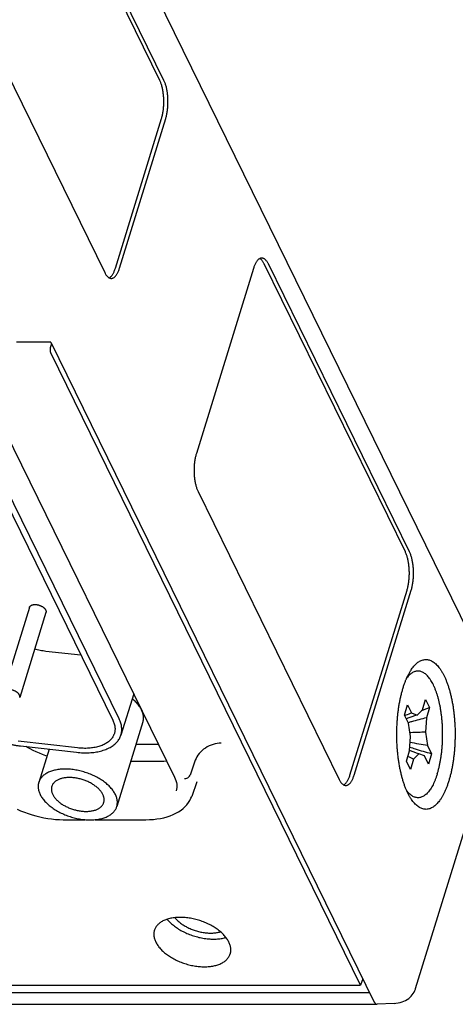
# Model space of a CAD drawing. Header units: inches. Extents: x 0 to 34, y 0 to 22.
# Tile 26 of 29: x 30.1 to 31.1, y 8.4 to 10.5. Entities that reach past the tile are written whole.
import ezdxf

# ---------------------------------------------------------------- set-up
doc = ezdxf.new("R2010")
doc.units = ezdxf.units.IN
doc.header["$LTSCALE"] = 1.87
doc.header["$MEASUREMENT"] = 0
doc.layers.get('0').update_dxf_attribs({"linetype": 'CONTINUOUS'})

msp = doc.modelspace()

# ---------------------------------------------------------------- linework, layer by layer
at = {"color": 7, "linetype": 'CONTINUOUS'}
for p, q in [((31.1816, 9.0844), (29.7327, 12.037)), ((30.4537, 10.3971), (29.868, 11.5906)), ((30.4629, 10.3971), (29.8773, 11.5906)), ((29.7465, 11.1676), (30.3322, 9.9741)), ((29.7204, 10.4232), (30.4861, 8.8629)), ((30.3558, 9.9838), (30.4575, 10.3128)), ((30.365, 9.9838), (30.4667, 10.3128)), ((29.7436, 10.2243), (30.3501, 8.9883)), ((30.364, 8.9909), (29.76, 10.2217)), ((30.6601, 9.9831), (30.5343, 9.5758)), ((30.9949, 9.3588), (30.6838, 9.9928)), ((31.0041, 9.3588), (30.693, 9.9928)), ((30.2134, 9.8205), (30.1377, 9.8209)), ((30.2148, 9.8175), (30.2127, 9.8102)), ((30.2134, 9.8205), (30.9256, 8.369)), ((30.8962, 8.405), (30.2132, 9.7968)), ((30.538, 9.4915), (30.8492, 8.8574)), ((30.8728, 8.8671), (30.9987, 9.2745)), ((30.882, 8.8671), (31.0079, 9.2745)), ((30.1664, 9.2366), (30.1085, 9.0494)), ((30.2027, 9.2254), (30.1449, 9.0382)), ((30.2028, 9.1405), (30.2796, 9.1319)), ((30.3962, 9.0461), (30.3681, 8.9555)), ((30.9928, 8.9996), (30.9998, 9.0223)), ((30.9998, 9.0223), (31.0087, 9.0043)), ((31.0325, 9.0113), (31.0395, 9.034)), ((31.0395, 9.034), (31.0483, 9.016)), ((31.0017, 8.9816), (30.9928, 8.9996)), ((31.0087, 9.0043), (31.0209, 8.9996)), ((31.0209, 8.9996), (31.0325, 9.0113)), ((31.0483, 9.016), (31.0413, 8.9933)), ((30.4165, 8.9845), (30.3589, 8.798)), ((31.0062, 8.952), (31.0017, 8.9816)), ((31.0413, 8.9933), (31.0395, 8.9618)), ((31.0395, 8.9618), (31.0441, 8.9322)), ((30.272, 8.9271), (30.1414, 8.9418)), ((30.4012, 8.9352), (30.4506, 8.9352)), ((31.0044, 8.9205), (31.0062, 8.952)), ((31.0174, 8.397), (31.1891, 8.9525)), ((30.1465, 8.9314), (30.2704, 8.9175)), ((30.2095, 8.9243), (30.1869, 8.8512)), ((30.9974, 8.8977), (31.0044, 8.9205)), ((31.0248, 8.9141), (31.0132, 8.9024)), ((31.037, 8.9095), (31.0248, 8.9141)), ((31.0441, 8.9322), (31.0529, 8.9142)), ((31.0529, 8.9142), (31.0459, 8.8914)), ((30.4566, 8.8973), (30.3895, 8.8973)), ((30.532, 8.9), (30.5204, 8.867)), ((31.0062, 8.8797), (30.9974, 8.8977)), ((31.0132, 8.9024), (31.0062, 8.8797)), ((31.0459, 8.8914), (31.037, 8.9095)), ((30.5356, 8.8527), (30.5241, 8.8202)), ((30.2406, 8.7691), (30.2893, 8.7691)), ((30.3109, 8.7691), (30.423, 8.7691)), ((30.9013, 8.4186), (30.8962, 8.405)), ((22.1881, 8.405), (30.8962, 8.405)), ((30.9165, 8.3877), (22.1848, 8.3877)), ((22.2012, 8.3625), (30.9329, 8.3625)), ((30.9329, 8.3625), (30.9331, 8.3625)), ((30.97, 8.3645), (30.9331, 8.3625))]:
    msp.add_line(p, q, dxfattribs=at)
for points in [[(30.2048, 8.9092), (30.2025, 8.9099), (30.1953, 8.9125), (30.1883, 8.9153), (30.1814, 8.9183), (30.1747, 8.9215), (30.1683, 8.9248), (30.1621, 8.9283), (30.1594, 8.9299)], [(30.469, 8.8978), (30.4686, 8.8977), (30.4627, 8.8974), (30.4566, 8.8973)], [(30.4861, 8.8629), (30.4878, 8.859), (30.4892, 8.8552), (30.4902, 8.8513), (30.4909, 8.8475), (30.4912, 8.8438), (30.4911, 8.84), (30.4905, 8.8363), (30.4896, 8.8327)], [(30.423, 8.7691), (30.4313, 8.7693), (30.4395, 8.7698), (30.4475, 8.7707), (30.4552, 8.7719), (30.4627, 8.7735), (30.4699, 8.7754), (30.4768, 8.7777), (30.4833, 8.7803), (30.4894, 8.7832), (30.4952, 8.7865), (30.5005, 8.79), (30.5053, 8.7938), (30.5097, 8.7978), (30.5136, 8.8021), (30.517, 8.8066), (30.52, 8.8112), (30.5224, 8.8161), (30.5241, 8.8202)], [(30.139, 8.7922), (30.147, 8.7887), (30.1553, 8.7854), (30.1636, 8.7824), (30.1721, 8.7797), (30.1807, 8.7772), (30.1893, 8.7751), (30.1979, 8.7733), (30.2066, 8.7718), (30.2152, 8.7707), (30.2238, 8.7698), (30.2323, 8.7693), (30.2406, 8.7691)], [(30.97, 8.3645), (30.9742, 8.3649), (30.9788, 8.3655), (30.9833, 8.3665), (30.9876, 8.3678), (30.9917, 8.3694), (30.9955, 8.3712), (30.999, 8.3733), (31.0023, 8.3756), (31.0052, 8.378), (31.0079, 8.3807), (31.0103, 8.3835), (31.0125, 8.3865), (31.0143, 8.3896), (31.0158, 8.3928), (31.0171, 8.3961), (31.0174, 8.397)]]:
    msp.add_lwpolyline(points, dxfattribs=at)
for points, knots in [([(30.4575, 10.3128), (30.4579, 10.314), (30.4586, 10.3164), (30.4595, 10.3202), (30.4603, 10.3242), (30.461, 10.3283), (30.4616, 10.3326), (30.462, 10.3369), (30.4623, 10.3413), (30.4625, 10.3457), (30.4626, 10.3502), (30.4625, 10.3547), (30.4623, 10.3591), (30.462, 10.3635), (30.4615, 10.3679), (30.461, 10.3721), (30.4603, 10.3762), (30.4594, 10.3802), (30.4585, 10.384), (30.4575, 10.3876), (30.4563, 10.3909), (30.4551, 10.3941), (30.4542, 10.3961), (30.4537, 10.3971)], [0, 0, 0, 0, 0.043746, 0.08933, 0.136456, 0.185044, 0.234813, 0.285497, 0.336976, 0.38888, 0.44105, 0.493239, 0.545102, 0.596535, 0.6472, 0.696862, 0.74538, 0.792413, 0.837869, 0.881522, 0.92315, 0.962713, 1, 1, 1, 1]), ([(30.4667, 10.3128), (30.4671, 10.314), (30.4678, 10.3164), (30.4687, 10.3202), (30.4695, 10.3242), (30.4702, 10.3283), (30.4708, 10.3326), (30.4712, 10.3369), (30.4715, 10.3413), (30.4717, 10.3457), (30.4718, 10.3502), (30.4717, 10.3547), (30.4715, 10.3591), (30.4712, 10.3635), (30.4707, 10.3679), (30.4702, 10.3721), (30.4695, 10.3762), (30.4687, 10.3802), (30.4677, 10.384), (30.4667, 10.3876), (30.4655, 10.3909), (30.4643, 10.3941), (30.4634, 10.3961), (30.4629, 10.3971)], [0, 0, 0, 0, 0.043756, 0.089315, 0.13647, 0.185049, 0.234792, 0.285526, 0.336952, 0.3889, 0.441048, 0.493229, 0.545112, 0.596537, 0.647181, 0.696886, 0.745353, 0.792433, 0.837864, 0.88151, 0.923162, 0.962704, 1, 1, 1, 1]), ([(30.6784, 10.0058), (30.6784, 10.0058), (30.6778, 10.0058), (30.6766, 10.0057), (30.6748, 10.0052), (30.6731, 10.0043), (30.6714, 10.0031), (30.6698, 10.0016), (30.6682, 9.9998), (30.6666, 9.9977), (30.6652, 9.9953), (30.6638, 9.9926), (30.6625, 9.9896), (30.6612, 9.9865), (30.6605, 9.9842), (30.6601, 9.9831)], [0, 0, 0, 0, 0.001803, 0.058642, 0.117218, 0.179164, 0.245625, 0.317619, 0.395656, 0.480203, 0.571313, 0.669075, 0.773263, 0.883699, 1, 1, 1, 1]), ([(30.6838, 9.9928), (30.6833, 9.9937), (30.6824, 9.9954), (30.6809, 9.9978), (30.6794, 9.9999), (30.6778, 10.0017), (30.6761, 10.0032), (30.6748, 10.0041), (30.674, 10.0045), (30.6739, 10.0046)], [0, 0, 0, 0, 0.191999, 0.371112, 0.536942, 0.690256, 0.831569, 0.962045, 1, 1, 1, 1]), ([(30.693, 9.9928), (30.6925, 9.9937), (30.6916, 9.9954), (30.6901, 9.9978), (30.6886, 9.9999), (30.687, 10.0017), (30.6853, 10.0032), (30.6836, 10.0044), (30.6819, 10.0052), (30.6802, 10.0057), (30.679, 10.0058), (30.6784, 10.0058)], [0, 0, 0, 0, 0.146872, 0.283786, 0.41069, 0.527921, 0.635943, 0.735829, 0.828866, 0.917091, 1, 1, 1, 1]), ([(30.3322, 9.9741), (30.3327, 9.9732), (30.3336, 9.9715), (30.335, 9.9691), (30.3366, 9.967), (30.3382, 9.9652), (30.3398, 9.9637), (30.3415, 9.9625), (30.3433, 9.9617), (30.345, 9.9612), (30.3462, 9.9611), (30.3467, 9.9611)], [0, 0, 0, 0, 0.146872, 0.283786, 0.41069, 0.527921, 0.635943, 0.735829, 0.828866, 0.917091, 1, 1, 1, 1]), ([(30.3422, 9.9623), (30.3424, 9.9624), (30.3432, 9.9628), (30.3445, 9.9638), (30.3462, 9.9653), (30.3478, 9.9671), (30.3493, 9.9692), (30.3508, 9.9716), (30.3522, 9.9743), (30.3535, 9.9772), (30.3547, 9.9804), (30.3555, 9.9826), (30.3558, 9.9838)], [0, 0, 0, 0, 0.027861, 0.106606, 0.191798, 0.284314, 0.384349, 0.492307, 0.608113, 0.73143, 0.86229, 1, 1, 1, 1]), ([(30.3467, 9.9611), (30.3468, 9.9611), (30.3474, 9.9611), (30.3486, 9.9612), (30.3503, 9.9617), (30.3521, 9.9626), (30.3538, 9.9638), (30.3554, 9.9653), (30.357, 9.9671), (30.3585, 9.9692), (30.36, 9.9716), (30.3614, 9.9743), (30.3627, 9.9772), (30.364, 9.9804), (30.3647, 9.9826), (30.365, 9.9838)], [0, 0, 0, 0, 0.001803, 0.058642, 0.117218, 0.179164, 0.245625, 0.317619, 0.395656, 0.480203, 0.571313, 0.669075, 0.773263, 0.883699, 1, 1, 1, 1]), ([(30.2127, 9.8102), (30.2126, 9.8098), (30.2124, 9.8092), (30.2122, 9.8081), (30.212, 9.807), (30.2119, 9.8059), (30.2118, 9.8048), (30.2118, 9.8036), (30.2119, 9.8025), (30.212, 9.8014), (30.2121, 9.8004), (30.2123, 9.7994), (30.2126, 9.7984), (30.2129, 9.7976), (30.2131, 9.7971), (30.2132, 9.7968)], [0, 0, 0, 0, 0.074988, 0.153464, 0.2345, 0.317447, 0.401152, 0.485015, 0.567798, 0.648952, 0.727304, 0.802348, 0.873128, 0.939209, 1, 1, 1, 1]), ([(30.5343, 9.5758), (30.5339, 9.5746), (30.5332, 9.5721), (30.5323, 9.5683), (30.5315, 9.5643), (30.5308, 9.5602), (30.5302, 9.556), (30.5297, 9.5517), (30.5294, 9.5473), (30.5292, 9.5428), (30.5292, 9.5383), (30.5292, 9.5339), (30.5294, 9.5294), (30.5298, 9.525), (30.5302, 9.5207), (30.5308, 9.5165), (30.5315, 9.5123), (30.5323, 9.5084), (30.5333, 9.5046), (30.5343, 9.501), (30.5354, 9.4976), (30.5367, 9.4944), (30.5376, 9.4924), (30.538, 9.4915)], [0, 0, 0, 0, 0.043756, 0.089315, 0.13647, 0.185049, 0.234792, 0.285526, 0.336952, 0.3889, 0.441048, 0.493229, 0.545112, 0.596537, 0.647181, 0.696886, 0.745353, 0.792433, 0.837864, 0.88151, 0.923162, 0.962704, 1, 1, 1, 1]), ([(30.9987, 9.2745), (30.999, 9.2757), (30.9997, 9.2781), (31.0007, 9.2819), (31.0015, 9.2859), (31.0022, 9.29), (31.0027, 9.2942), (31.0032, 9.2986), (31.0035, 9.303), (31.0037, 9.3074), (31.0038, 9.3119), (31.0037, 9.3164), (31.0035, 9.3208), (31.0032, 9.3252), (31.0027, 9.3296), (31.0021, 9.3338), (31.0014, 9.3379), (31.0006, 9.3418), (30.9997, 9.3456), (30.9986, 9.3492), (30.9975, 9.3526), (30.9963, 9.3558), (30.9954, 9.3578), (30.9949, 9.3588)], [0, 0, 0, 0, 0.043746, 0.08933, 0.136456, 0.185044, 0.234813, 0.285497, 0.336976, 0.38888, 0.44105, 0.493239, 0.545102, 0.596535, 0.6472, 0.696862, 0.74538, 0.792413, 0.837869, 0.881522, 0.92315, 0.962713, 1, 1, 1, 1]), ([(31.0079, 9.2745), (31.0083, 9.2757), (31.009, 9.2781), (31.0099, 9.2819), (31.0107, 9.2859), (31.0114, 9.29), (31.0119, 9.2942), (31.0124, 9.2986), (31.0127, 9.303), (31.0129, 9.3074), (31.013, 9.3119), (31.0129, 9.3164), (31.0127, 9.3208), (31.0124, 9.3252), (31.0119, 9.3296), (31.0113, 9.3338), (31.0106, 9.3379), (31.0098, 9.3418), (31.0089, 9.3456), (31.0079, 9.3492), (31.0067, 9.3526), (31.0055, 9.3558), (31.0046, 9.3578), (31.0041, 9.3588)], [0, 0, 0, 0, 0.043756, 0.089315, 0.13647, 0.185049, 0.234792, 0.285526, 0.336952, 0.3889, 0.441048, 0.493229, 0.545112, 0.596537, 0.647181, 0.696886, 0.745353, 0.792433, 0.837864, 0.88151, 0.923162, 0.962704, 1, 1, 1, 1]), ([(30.1664, 9.2366), (30.1665, 9.2368), (30.1667, 9.2374), (30.1671, 9.2382), (30.1679, 9.2392), (30.1688, 9.24), (30.1698, 9.2407), (30.171, 9.2413), (30.1723, 9.2419), (30.1738, 9.2423), (30.1754, 9.2426), (30.177, 9.2428), (30.1782, 9.2428), (30.1788, 9.2428)], [0, 0, 0, 0, 0.045986, 0.12173, 0.20006, 0.281808, 0.368045, 0.459895, 0.557252, 0.659814, 0.768255, 0.882018, 1, 1, 1, 1]), ([(30.1788, 9.2428), (30.1794, 9.2428), (30.1806, 9.2428), (30.1824, 9.2426), (30.1843, 9.2423), (30.1861, 9.2419), (30.188, 9.2413), (30.1898, 9.2407), (30.1916, 9.24), (30.1932, 9.2391), (30.1948, 9.2382), (30.1963, 9.2373), (30.1977, 9.2362), (30.1989, 9.2351), (30.2, 9.234), (30.201, 9.2328), (30.2017, 9.2316), (30.2023, 9.2304), (30.2028, 9.2292), (30.203, 9.228), (30.203, 9.2269), (30.2029, 9.226), (30.2027, 9.2255), (30.2027, 9.2254)], [0, 0, 0, 0, 0.054428, 0.110543, 0.167706, 0.225392, 0.28368, 0.341972, 0.399574, 0.456415, 0.512222, 0.566357, 0.61846, 0.668662, 0.716533, 0.761728, 0.804515, 0.844943, 0.882979, 0.918962, 0.953585, 0.987258, 1, 1, 1, 1]), ([(30.178, 9.1453), (30.1798, 9.1448), (30.1838, 9.1438), (30.1899, 9.1425), (30.1964, 9.1413), (30.2007, 9.1408), (30.2028, 9.1405)], [0, 0, 0, 0, 0.226198, 0.486599, 0.74497, 1, 1, 1, 1]), ([(31.0074, 9.0985), (31.0078, 9.0992), (31.0093, 9.1014), (31.0119, 9.105), (31.0154, 9.1091), (31.0189, 9.1126), (31.0226, 9.1156), (31.0263, 9.118), (31.03, 9.1199), (31.0339, 9.1211), (31.0377, 9.1218), (31.0415, 9.1219), (31.0454, 9.1215), (31.0492, 9.1204), (31.053, 9.1187), (31.0567, 9.1165), (31.0604, 9.1137), (31.0639, 9.1104), (31.0674, 9.1066), (31.0708, 9.1022), (31.0741, 9.0973), (31.0773, 9.0919), (31.0793, 9.0881), (31.0803, 9.0861)], [0, 0, 0, 0, 0.024178, 0.081829, 0.135943, 0.186708, 0.234301, 0.279077, 0.321425, 0.361913, 0.401151, 0.439887, 0.478851, 0.518804, 0.560399, 0.604232, 0.650748, 0.70032, 0.753185, 0.809527, 0.869426, 0.932926, 1, 1, 1, 1]), ([(30.9963, 9.0771), (30.9963, 9.0772), (30.9973, 9.0795), (30.9992, 9.0838), (31.0022, 9.0898), (31.0049, 9.0947), (31.0067, 9.0975), (31.0074, 9.0985)], [0, 0, 0, 0, 0.015405, 0.307715, 0.585734, 0.849402, 1, 1, 1, 1]), ([(31.0654, 8.8702), (31.0661, 8.8725), (31.0675, 8.8771), (31.0693, 8.8843), (31.0709, 8.8918), (31.0724, 8.8995), (31.0737, 8.9074), (31.0748, 8.9155), (31.0757, 8.9238), (31.0764, 8.9322), (31.0768, 8.9407), (31.0771, 8.9492), (31.0772, 8.9578), (31.0771, 8.9664), (31.0768, 8.9749), (31.0762, 8.9834), (31.0755, 8.9918), (31.0745, 9), (31.0734, 9.0081), (31.0721, 9.016), (31.0706, 9.0237), (31.0689, 9.0311), (31.067, 9.0382), (31.065, 9.045), (31.0628, 9.0515), (31.0605, 9.0576), (31.058, 9.0634), (31.0554, 9.0687), (31.0527, 9.0736), (31.0498, 9.0781), (31.0468, 9.0821), (31.0438, 9.0857), (31.0407, 9.0888), (31.0375, 9.0913), (31.0342, 9.0934), (31.0309, 9.0949), (31.0275, 9.0959), (31.0242, 9.0964), (31.0208, 9.0964), (31.0174, 9.0958), (31.0141, 9.0946), (31.0108, 9.093), (31.0075, 9.0908), (31.0043, 9.0881), (31.0012, 9.0849), (30.9991, 9.0824), (30.9981, 9.081), (30.9979, 9.0808)], [0, 0, 0, 0, 0.025819, 0.052533, 0.080059, 0.108332, 0.13725, 0.166748, 0.196706, 0.227062, 0.257687, 0.288516, 0.319417, 0.350322, 0.381103, 0.411688, 0.441955, 0.471828, 0.5012, 0.529986, 0.558101, 0.585453, 0.611978, 0.637586, 0.662232, 0.685834, 0.708368, 0.729769, 0.750034, 0.769128, 0.787073, 0.803875, 0.819597, 0.834302, 0.84811, 0.861162, 0.873648, 0.885789, 0.897828, 0.910027, 0.922616, 0.935824, 0.949814, 0.964741, 0.98069, 0.997748, 1, 1, 1, 1]), ([(31.0803, 9.0861), (31.0813, 9.0841), (31.0833, 9.0797), (31.086, 9.073), (31.0886, 9.0659), (31.091, 9.0583), (31.0933, 9.0505), (31.0953, 9.0423), (31.0972, 9.0337), (31.0989, 9.025), (31.1004, 9.016), (31.1016, 9.0067), (31.1026, 8.9973), (31.1035, 8.9878), (31.1041, 8.9782), (31.1045, 8.9684), (31.1046, 8.9587), (31.1045, 8.9489), (31.1042, 8.9392), (31.1037, 8.9295), (31.103, 8.9199), (31.102, 8.9105), (31.1008, 8.9012), (31.0994, 8.8921), (31.0979, 8.8832), (31.0961, 8.8746), (31.0941, 8.8663), (31.0919, 8.8583), (31.0895, 8.8506), (31.087, 8.8433), (31.0843, 8.8364), (31.0814, 8.83), (31.0784, 8.8239), (31.0753, 8.8184), (31.0721, 8.8133), (31.0687, 8.8087), (31.0652, 8.8047), (31.0617, 8.8012), (31.058, 8.7982), (31.0543, 8.7958), (31.0506, 8.7939), (31.0468, 8.7926), (31.0429, 8.7919), (31.0391, 8.7918), (31.0353, 8.7923), (31.0314, 8.7934), (31.0277, 8.795), (31.0239, 8.7972), (31.0203, 8.8), (31.0167, 8.8033), (31.0132, 8.8072), (31.0101, 8.8112), (31.0082, 8.814), (31.0074, 8.8152)], [0, 0, 0, 0, 0.019104, 0.039133, 0.060049, 0.081814, 0.104371, 0.127674, 0.151655, 0.176258, 0.201406, 0.22704, 0.253072, 0.279443, 0.306058, 0.332857, 0.359741, 0.38665, 0.413483, 0.440182, 0.466645, 0.492817, 0.518599, 0.54394, 0.568744, 0.592967, 0.61652, 0.639363, 0.661419, 0.682656, 0.70301, 0.722462, 0.740962, 0.758507, 0.775072, 0.790675, 0.805321, 0.819059, 0.83194, 0.844058, 0.85552, 0.866477, 0.877097, 0.88758, 0.898126, 0.908939, 0.920196, 0.932059, 0.944648, 0.958064, 0.972372, 0.98762, 1, 1, 1, 1]), ([(30.9963, 8.8367), (30.9957, 8.838), (30.9943, 8.8417), (30.992, 8.8479), (30.9896, 8.8554), (30.9874, 8.8633), (30.9853, 8.8715), (30.9834, 8.88), (30.9817, 8.8888), (30.9803, 8.8978), (30.979, 8.907), (30.978, 8.9164), (30.9772, 8.926), (30.9766, 8.9356), (30.9762, 8.9453), (30.976, 8.9551), (30.9761, 8.9649), (30.9764, 8.9746), (30.9769, 8.9843), (30.9777, 8.9939), (30.9786, 9.0033), (30.9798, 9.0126), (30.9812, 9.0217), (30.9828, 9.0306), (30.9846, 9.0392), (30.9866, 9.0475), (30.9888, 9.0555), (30.9911, 9.0631), (30.9936, 9.0703), (30.9954, 9.0749), (30.9963, 9.0771)], [0, 0, 0, 0, 0.017383, 0.048389, 0.080653, 0.114092, 0.148637, 0.184186, 0.220658, 0.257937, 0.295937, 0.334528, 0.37362, 0.413075, 0.452802, 0.492655, 0.532545, 0.572322, 0.6119, 0.651129, 0.689927, 0.728147, 0.765712, 0.802483, 0.83839, 0.873305, 0.907168, 0.939864, 0.971346, 1, 1, 1, 1]), ([(30.1449, 9.0382), (30.1449, 9.0383), (30.145, 9.0388), (30.1452, 9.0397), (30.1451, 9.0408), (30.1449, 9.042), (30.1445, 9.0432), (30.1439, 9.0444), (30.1431, 9.0456), (30.1422, 9.0468), (30.1411, 9.0479), (30.1399, 9.049), (30.1385, 9.05), (30.137, 9.051), (30.1354, 9.0519), (30.1337, 9.0528), (30.1319, 9.0535), (30.1301, 9.0541), (30.1283, 9.0546), (30.1264, 9.0551), (30.1246, 9.0554), (30.1227, 9.0555), (30.1215, 9.0556), (30.1209, 9.0556)], [0, 0, 0, 0, 0.012742, 0.046415, 0.081038, 0.117021, 0.155057, 0.195485, 0.238272, 0.283467, 0.331338, 0.38154, 0.433643, 0.487778, 0.543585, 0.600426, 0.658028, 0.71632, 0.774608, 0.832294, 0.889457, 0.945572, 1, 1, 1, 1]), ([(30.4133, 9.0111), (30.4127, 9.0124), (30.4113, 9.015), (30.4089, 9.0187), (30.4061, 9.0225), (30.4029, 9.0262), (30.3994, 9.0298), (30.396, 9.033), (30.3938, 9.0348), (30.3929, 9.0356)], [0, 0, 0, 0, 0.13149, 0.272194, 0.418642, 0.570845, 0.728327, 0.890806, 1, 1, 1, 1]), ([(30.0192, 9.0048), (30.0199, 9.0032), (30.0217, 9), (30.0247, 8.9953), (30.0281, 8.9906), (30.0319, 8.986), (30.0361, 8.9815), (30.0407, 8.977), (30.0456, 8.9727), (30.0509, 8.9685), (30.0565, 8.9644), (30.0624, 8.9605), (30.0686, 8.9568), (30.075, 8.9533), (30.0816, 8.95), (30.0884, 8.9469), (30.0954, 8.944), (30.1025, 8.9414), (30.1097, 8.939), (30.1171, 8.9369), (30.1244, 8.9351), (30.1318, 8.9336), (30.1392, 8.9323), (30.1441, 8.9317), (30.1465, 8.9314)], [0, 0, 0, 0, 0.035219, 0.07183, 0.109784, 0.149012, 0.189623, 0.231565, 0.274696, 0.318925, 0.364318, 0.41071, 0.457902, 0.505859, 0.554545, 0.603738, 0.65323, 0.703052, 0.753054, 0.802999, 0.852733, 0.902289, 0.951453, 1, 1, 1, 1]), ([(30.4165, 8.9845), (30.4166, 8.9847), (30.417, 8.9861), (30.4175, 8.9887), (30.4178, 8.9923), (30.4178, 8.996), (30.4173, 8.9997), (30.4164, 9.0035), (30.4151, 9.0072), (30.414, 9.0097), (30.4134, 9.0109)], [0, 0, 0, 0, 0.031849, 0.161281, 0.291952, 0.42547, 0.562829, 0.704591, 0.851475, 1, 1, 1, 1]), ([(31.0087, 9.0043), (31.0044, 9.0026), (30.9994, 9.0004), (30.9945, 8.9982), (30.9937, 8.9978)], [0, 0, 0, 0, 0.841813, 1, 1, 1, 1]), ([(30.3501, 8.9883), (30.3508, 8.987), (30.352, 8.9842), (30.3534, 8.9801), (30.3544, 8.9759), (30.355, 8.9719), (30.3551, 8.9679), (30.3548, 8.964), (30.3542, 8.961), (30.3537, 8.9593), (30.3535, 8.9588)], [0, 0, 0, 0, 0.149606, 0.293786, 0.432727, 0.56709, 0.698074, 0.826369, 0.952883, 1, 1, 1, 1]), ([(30.3681, 8.9555), (30.3685, 8.9568), (30.3692, 8.9595), (30.3698, 8.9637), (30.37, 8.9681), (30.3697, 8.9726), (30.369, 8.9771), (30.3678, 8.9817), (30.3661, 8.9864), (30.3648, 8.9894), (30.364, 8.9909)], [0, 0, 0, 0, 0.110269, 0.228354, 0.348379, 0.470941, 0.596637, 0.726495, 0.860905, 1, 1, 1, 1]), ([(31.0413, 8.9933), (31.0304, 8.9906), (31.017, 8.9871), (31.0037, 8.9833), (31.0012, 8.9825)], [0, 0, 0, 0, 0.810619, 1, 1, 1, 1]), ([(30.2704, 8.9175), (30.2727, 8.9172), (30.2775, 8.9168), (30.2845, 8.9164), (30.2914, 8.9163), (30.2982, 8.9165), (30.3048, 8.917), (30.3112, 8.9177), (30.3174, 8.9188), (30.3233, 8.9201), (30.329, 8.9218), (30.3344, 8.9236), (30.3395, 8.9258), (30.3442, 8.9282), (30.3486, 8.9308), (30.3526, 8.9337), (30.3562, 8.9368), (30.3594, 8.9401), (30.3623, 8.9436), (30.3647, 8.9473), (30.3666, 8.9512), (30.3677, 8.954), (30.3681, 8.9554), (30.3681, 8.9555)], [0, 0, 0, 0, 0.063494, 0.12607, 0.187463, 0.247477, 0.30618, 0.3634, 0.418934, 0.472795, 0.525005, 0.575431, 0.624018, 0.670944, 0.716208, 0.759814, 0.801954, 0.84285, 0.88262, 0.921459, 0.959755, 0.997753, 1, 1, 1, 1]), ([(30.3535, 8.9588), (30.3533, 8.958), (30.3526, 8.9561), (30.3512, 8.953), (30.3491, 8.9496), (30.3467, 8.9464), (30.3438, 8.9434), (30.3406, 8.9406), (30.3369, 8.938), (30.333, 8.9357), (30.3287, 8.9336), (30.324, 8.9317), (30.3191, 8.9301), (30.3139, 8.9288), (30.3085, 8.9277), (30.3028, 8.9269), (30.297, 8.9264), (30.2909, 8.9261), (30.2847, 8.9262), (30.2784, 8.9265), (30.2742, 8.9269), (30.272, 8.9271)], [0, 0, 0, 0, 0.025613, 0.066716, 0.108348, 0.150962, 0.194855, 0.240183, 0.28721, 0.336163, 0.387038, 0.439883, 0.494866, 0.551863, 0.610744, 0.671621, 0.734312, 0.798561, 0.864399, 0.931655, 1, 1, 1, 1]), ([(31.0395, 8.9618), (31.0288, 8.9614), (31.0172, 8.961), (31.0057, 8.9606), (31.0049, 8.9605)], [0, 0, 0, 0, 0.928698, 1, 1, 1, 1]), ([(30.5892, 8.9378), (30.5831, 8.9378), (30.5707, 8.9356), (30.5538, 8.9275), (30.54, 8.9155), (30.5338, 8.9053), (30.532, 8.9)], [0, 0, 0, 0, 0.252574, 0.514708, 0.768693, 1, 1, 1, 1]), ([(31.0529, 8.9142), (31.0411, 8.9173), (31.025, 8.9219), (31.0091, 8.9269), (31.0048, 8.9282)], [0, 0, 0, 0, 0.73304, 1, 1, 1, 1]), ([(30.2454, 8.8805), (30.2435, 8.8805), (30.2399, 8.8805), (30.2344, 8.8801), (30.2292, 8.8794), (30.2241, 8.8785), (30.2193, 8.8774), (30.2147, 8.876), (30.2104, 8.8743), (30.2064, 8.8725), (30.2026, 8.8704), (30.1993, 8.8681), (30.1962, 8.8656), (30.1935, 8.8629), (30.1912, 8.86), (30.1893, 8.8569), (30.1878, 8.854), (30.1871, 8.852), (30.1869, 8.8512)], [0, 0, 0, 0, 0.080014, 0.158171, 0.23411, 0.307529, 0.378568, 0.447198, 0.513219, 0.576533, 0.637468, 0.696113, 0.752513, 0.806858, 0.859698, 0.911339, 0.962085, 1, 1, 1, 1]), ([(30.3589, 8.798), (30.3589, 8.7983), (30.3594, 8.7997), (30.3599, 8.8023), (30.3602, 8.8059), (30.3602, 8.8095), (30.3597, 8.8133), (30.3588, 8.817), (30.3575, 8.8209), (30.3558, 8.8247), (30.3537, 8.8285), (30.3513, 8.8323), (30.3484, 8.8361), (30.3453, 8.8398), (30.3418, 8.8434), (30.338, 8.847), (30.3338, 8.8504), (30.3294, 8.8537), (30.3247, 8.8569), (30.3198, 8.86), (30.3147, 8.8628), (30.3094, 8.8655), (30.3039, 8.868), (30.2982, 8.8703), (30.2925, 8.8724), (30.2866, 8.8743), (30.2807, 8.8759), (30.2748, 8.8774), (30.2688, 8.8785), (30.2629, 8.8794), (30.257, 8.8801), (30.2512, 8.8805), (30.2473, 8.8805), (30.2454, 8.8805)], [0, 0, 0, 0, 0.005526, 0.028077, 0.050906, 0.074158, 0.098029, 0.122756, 0.148412, 0.17503, 0.202734, 0.231626, 0.261659, 0.292757, 0.324998, 0.35837, 0.392739, 0.427967, 0.464117, 0.50109, 0.538698, 0.576786, 0.61541, 0.654407, 0.693565, 0.732748, 0.771997, 0.811115, 0.84989, 0.888235, 0.926165, 0.963483, 1, 1, 1, 1]), ([(31.0654, 8.8702), (31.0647, 8.868), (31.0633, 8.8637), (31.061, 8.8575), (31.0586, 8.8516), (31.056, 8.8462), (31.0533, 8.8412), (31.0504, 8.8366), (31.0475, 8.8325), (31.0445, 8.8288), (31.0414, 8.8256), (31.0382, 8.823), (31.0349, 8.8208), (31.0316, 8.8191), (31.0283, 8.818), (31.0249, 8.8174), (31.0215, 8.8173), (31.0182, 8.8178), (31.0148, 8.8188), (31.0115, 8.8204), (31.0082, 8.8224), (31.005, 8.825), (31.0019, 8.8281), (30.9995, 8.8308), (30.9982, 8.8326), (30.9978, 8.8331)], [0, 0, 0, 0, 0.067427, 0.132097, 0.193848, 0.252601, 0.308232, 0.360742, 0.410079, 0.456346, 0.499604, 0.54009, 0.578036, 0.613859, 0.648007, 0.681092, 0.713746, 0.746677, 0.780541, 0.815943, 0.853394, 0.89328, 0.935922, 0.981495, 1, 1, 1, 1]), ([(30.1869, 8.8512), (30.1868, 8.8509), (30.1864, 8.8495), (30.1858, 8.8469), (30.1855, 8.8433), (30.1856, 8.8397), (30.1861, 8.8359), (30.187, 8.8322), (30.1883, 8.8283), (30.1899, 8.8245), (30.192, 8.8207), (30.1945, 8.8169), (30.1973, 8.8131), (30.2005, 8.8094), (30.204, 8.8058), (30.2078, 8.8022), (30.2119, 8.7988), (30.2163, 8.7955), (30.221, 8.7923), (30.2259, 8.7892), (30.231, 8.7864), (30.2364, 8.7837), (30.2418, 8.7812), (30.2475, 8.7789), (30.2532, 8.7768), (30.2591, 8.7749), (30.265, 8.7732), (30.271, 8.7718), (30.2769, 8.7707), (30.2828, 8.7698), (30.2887, 8.7691), (30.2946, 8.7687), (30.2984, 8.7687), (30.3003, 8.7687)], [0, 0, 0, 0, 0.005526, 0.028077, 0.050906, 0.074158, 0.098029, 0.122756, 0.148412, 0.17503, 0.202734, 0.231626, 0.261659, 0.292757, 0.324998, 0.35837, 0.392739, 0.427967, 0.464117, 0.50109, 0.538698, 0.576786, 0.61541, 0.654407, 0.693565, 0.732748, 0.771997, 0.811115, 0.84989, 0.888235, 0.926165, 0.963483, 1, 1, 1, 1]), ([(30.2546, 8.8619), (30.2532, 8.8619), (30.2505, 8.8618), (30.2466, 8.8615), (30.2428, 8.861), (30.2391, 8.8603), (30.2357, 8.8594), (30.2324, 8.8583), (30.2294, 8.857), (30.2266, 8.8555), (30.2241, 8.8538), (30.2219, 8.852), (30.2199, 8.85), (30.2182, 8.8479), (30.2169, 8.8456), (30.216, 8.8438), (30.2156, 8.8426), (30.2155, 8.8423)], [0, 0, 0, 0, 0.087547, 0.172824, 0.255365, 0.334872, 0.411578, 0.48527, 0.555734, 0.623184, 0.687892, 0.749893, 0.809419, 0.867155, 0.923499, 0.978868, 1, 1, 1, 1]), ([(30.3302, 8.8069), (30.3303, 8.8074), (30.3307, 8.8087), (30.3311, 8.811), (30.3311, 8.8136), (30.3309, 8.8163), (30.3303, 8.8191), (30.3294, 8.8219), (30.3282, 8.8247), (30.3266, 8.8274), (30.3248, 8.8302), (30.3227, 8.833), (30.3203, 8.8357), (30.3176, 8.8383), (30.3147, 8.8408), (30.3116, 8.8433), (30.3082, 8.8457), (30.3047, 8.8479), (30.3009, 8.85), (30.297, 8.852), (30.293, 8.8538), (30.2889, 8.8554), (30.2847, 8.8569), (30.2804, 8.8582), (30.276, 8.8593), (30.2717, 8.8603), (30.2673, 8.861), (30.263, 8.8615), (30.2588, 8.8618), (30.256, 8.8619), (30.2546, 8.8619)], [0, 0, 0, 0, 0.015168, 0.039989, 0.065239, 0.091122, 0.11797, 0.145919, 0.175022, 0.205426, 0.237251, 0.270429, 0.304889, 0.340747, 0.377888, 0.416121, 0.45542, 0.495757, 0.536888, 0.578607, 0.620957, 0.663718, 0.706612, 0.749567, 0.792514, 0.83517, 0.877312, 0.91898, 0.95996, 1, 1, 1, 1]), ([(30.5084, 8.8595), (30.5101, 8.8594), (30.5136, 8.8601), (30.5179, 8.8627), (30.5199, 8.8655), (30.5204, 8.867)], [0, 0, 0, 0, 0.335964, 0.683522, 1, 1, 1, 1]), ([(30.8492, 8.8574), (30.8496, 8.8565), (30.8505, 8.8548), (30.852, 8.8524), (30.8535, 8.8503), (30.8551, 8.8485), (30.8568, 8.8471), (30.8585, 8.8459), (30.8602, 8.845), (30.862, 8.8445), (30.8631, 8.8444), (30.8637, 8.8444)], [0, 0, 0, 0, 0.146872, 0.283786, 0.41069, 0.527921, 0.635943, 0.735829, 0.828866, 0.917091, 1, 1, 1, 1]), ([(30.8591, 8.8456), (30.8593, 8.8457), (30.8601, 8.8462), (30.8615, 8.8471), (30.8632, 8.8486), (30.8648, 8.8505), (30.8663, 8.8526), (30.8678, 8.855), (30.8692, 8.8577), (30.8705, 8.8606), (30.8717, 8.8638), (30.8724, 8.866), (30.8728, 8.8671)], [0, 0, 0, 0, 0.027861, 0.106606, 0.191798, 0.284314, 0.384349, 0.492307, 0.608113, 0.73143, 0.86229, 1, 1, 1, 1]), ([(30.8637, 8.8444), (30.8637, 8.8444), (30.8643, 8.8444), (30.8655, 8.8446), (30.8673, 8.8451), (30.869, 8.846), (30.8707, 8.8471), (30.8724, 8.8486), (30.874, 8.8505), (30.8755, 8.8526), (30.877, 8.855), (30.8784, 8.8577), (30.8797, 8.8606), (30.8809, 8.8638), (30.8817, 8.866), (30.882, 8.8671)], [0, 0, 0, 0, 0.001803, 0.058642, 0.117218, 0.179164, 0.245625, 0.317619, 0.395656, 0.480203, 0.571313, 0.669075, 0.773263, 0.883699, 1, 1, 1, 1]), ([(30.2155, 8.8423), (30.2154, 8.8418), (30.215, 8.8405), (30.2147, 8.8382), (30.2146, 8.8356), (30.2149, 8.8329), (30.2155, 8.8301), (30.2164, 8.8273), (30.2176, 8.8245), (30.2191, 8.8217), (30.2209, 8.819), (30.2231, 8.8162), (30.2255, 8.8135), (30.2281, 8.8109), (30.231, 8.8084), (30.2342, 8.8059), (30.2375, 8.8035), (30.2411, 8.8013), (30.2448, 8.7992), (30.2487, 8.7972), (30.2527, 8.7954), (30.2569, 8.7938), (30.2611, 8.7923), (30.2654, 8.791), (30.2697, 8.7899), (30.274, 8.7889), (30.2784, 8.7882), (30.2827, 8.7877), (30.287, 8.7874), (30.2898, 8.7873), (30.2912, 8.7873)], [0, 0, 0, 0, 0.015168, 0.039989, 0.065239, 0.091122, 0.11797, 0.145919, 0.175022, 0.205426, 0.237251, 0.270429, 0.304889, 0.340747, 0.377888, 0.416121, 0.45542, 0.495757, 0.536888, 0.578607, 0.620957, 0.663718, 0.706612, 0.749567, 0.792514, 0.83517, 0.877312, 0.91898, 0.95996, 1, 1, 1, 1]), ([(31.0004, 8.8276), (30.9994, 8.8297), (30.998, 8.8327), (30.9967, 8.8358), (30.9963, 8.8367)], [0, 0, 0, 0, 0.697051, 1, 1, 1, 1]), ([(31.0074, 8.8152), (31.0071, 8.8156), (31.0057, 8.8178), (31.0033, 8.8219), (31.0013, 8.8257), (31.0004, 8.8276)], [0, 0, 0, 0, 0.097821, 0.536561, 1, 1, 1, 1]), ([(30.2912, 8.7873), (30.2925, 8.7873), (30.2952, 8.7874), (30.2992, 8.7877), (30.303, 8.7882), (30.3066, 8.7889), (30.3101, 8.7898), (30.3133, 8.7909), (30.3163, 8.7922), (30.3191, 8.7937), (30.3216, 8.7954), (30.3239, 8.7972), (30.3258, 8.7992), (30.3275, 8.8013), (30.3289, 8.8036), (30.3297, 8.8054), (30.3301, 8.8066), (30.3302, 8.8069)], [0, 0, 0, 0, 0.087547, 0.172824, 0.255365, 0.334872, 0.411578, 0.48527, 0.555734, 0.623184, 0.687892, 0.749893, 0.809419, 0.867155, 0.923499, 0.978868, 1, 1, 1, 1]), ([(30.3003, 8.7687), (30.3022, 8.7687), (30.3059, 8.7687), (30.3113, 8.7691), (30.3166, 8.7698), (30.3216, 8.7707), (30.3264, 8.7718), (30.331, 8.7732), (30.3353, 8.7749), (30.3394, 8.7767), (30.3431, 8.7788), (30.3465, 8.7811), (30.3495, 8.7836), (30.3522, 8.7863), (30.3545, 8.7892), (30.3565, 8.7923), (30.3579, 8.7952), (30.3586, 8.7972), (30.3589, 8.798)], [0, 0, 0, 0, 0.080014, 0.158171, 0.23411, 0.307529, 0.378568, 0.447198, 0.513219, 0.576533, 0.637468, 0.696113, 0.752513, 0.806858, 0.859698, 0.911339, 0.962085, 1, 1, 1, 1]), ([(30.606, 8.4996), (30.6054, 8.5008), (30.604, 8.5034), (30.6016, 8.5071), (30.5989, 8.5107), (30.5958, 8.5143), (30.5924, 8.5179), (30.5887, 8.5213), (30.5847, 8.5247), (30.5804, 8.5279), (30.5758, 8.531), (30.5711, 8.534), (30.5661, 8.5368), (30.5609, 8.5394), (30.5555, 8.5418), (30.5501, 8.5441), (30.5445, 8.5461), (30.5388, 8.5479), (30.533, 8.5495), (30.5273, 8.5509), (30.5215, 8.552), (30.5157, 8.5529), (30.51, 8.5535), (30.5043, 8.5539), (30.4987, 8.554), (30.4933, 8.5539), (30.488, 8.5535), (30.4829, 8.5529), (30.478, 8.552), (30.4733, 8.5509), (30.4688, 8.5495), (30.4646, 8.5479), (30.4607, 8.5461), (30.4571, 8.5441), (30.4538, 8.5419), (30.4509, 8.5394), (30.4483, 8.5368), (30.446, 8.534), (30.4441, 8.531), (30.4426, 8.5279), (30.4418, 8.5256), (30.4415, 8.5244), (30.4415, 8.5242)], [0, 0, 0, 0, 0.021676, 0.044248, 0.067689, 0.092045, 0.117263, 0.14331, 0.170174, 0.197747, 0.226018, 0.254889, 0.284263, 0.314109, 0.344278, 0.374728, 0.405349, 0.436018, 0.466697, 0.497229, 0.527557, 0.557592, 0.587197, 0.61635, 0.644921, 0.672853, 0.700095, 0.726543, 0.752201, 0.776993, 0.800893, 0.82392, 0.846031, 0.867291, 0.887723, 0.907379, 0.92638, 0.944795, 0.962787, 0.980494, 0.99806, 1, 1, 1, 1]), ([(30.4698, 8.5498), (30.4706, 8.5489), (30.4724, 8.5467), (30.4756, 8.5434), (30.4795, 8.5398), (30.4836, 8.5364), (30.488, 8.533), (30.4927, 8.5298), (30.4976, 8.5268), (30.5028, 8.5239), (30.5081, 8.5212), (30.5136, 8.5187), (30.5193, 8.5164), (30.5251, 8.5143), (30.5309, 8.5124), (30.5369, 8.5107), (30.5428, 8.5093), (30.5488, 8.5082), (30.5548, 8.5073), (30.5607, 8.5066), (30.5665, 8.5062), (30.5723, 8.5061), (30.5779, 8.5062), (30.5833, 8.5066), (30.5886, 8.5072), (30.5937, 8.5081), (30.5973, 8.509), (30.5993, 8.5096), (30.5996, 8.5097)], [0, 0, 0, 0, 0.02474, 0.060366, 0.097177, 0.135109, 0.174084, 0.214012, 0.254791, 0.296312, 0.338455, 0.381098, 0.42411, 0.467359, 0.510711, 0.554029, 0.597178, 0.640024, 0.682436, 0.724287, 0.765456, 0.805828, 0.845297, 0.883768, 0.921155, 0.957388, 0.992411, 1, 1, 1, 1]), ([(30.487, 8.5533), (30.4871, 8.5532), (30.488, 8.552), (30.49, 8.5498), (30.4929, 8.5469), (30.4962, 8.544), (30.4996, 8.5412), (30.5034, 8.5385), (30.5073, 8.536), (30.5115, 8.5336), (30.5158, 8.5313), (30.5203, 8.5292), (30.5249, 8.5273), (30.5296, 8.5256), (30.5344, 8.5241), (30.5393, 8.5227), (30.5441, 8.5216), (30.549, 8.5207), (30.5539, 8.52), (30.5587, 8.5196), (30.5634, 8.5193), (30.5681, 8.5193), (30.5726, 8.5196), (30.577, 8.52), (30.5812, 8.5207), (30.5846, 8.5215), (30.5867, 8.5221), (30.5874, 8.5223)], [0, 0, 0, 0, 0.004794, 0.041395, 0.079337, 0.118616, 0.159122, 0.200734, 0.243396, 0.286895, 0.331181, 0.376035, 0.421338, 0.466939, 0.512619, 0.558302, 0.603731, 0.648826, 0.693384, 0.737248, 0.780324, 0.8224, 0.863442, 0.903266, 0.941829, 0.979049, 1, 1, 1, 1]), ([(30.4415, 8.5242), (30.4412, 8.5233), (30.4408, 8.5211), (30.4404, 8.5178), (30.4405, 8.5142), (30.441, 8.5106), (30.4419, 8.5069), (30.4431, 8.5032), (30.4442, 8.5008), (30.4448, 8.4996)], [0, 0, 0, 0, 0.120156, 0.256632, 0.395929, 0.539135, 0.686964, 0.840481, 1, 1, 1, 1]), ([(30.4448, 8.4996), (30.4454, 8.4983), (30.4468, 8.4958), (30.4492, 8.4921), (30.4519, 8.4884), (30.455, 8.4848), (30.4584, 8.4813), (30.4621, 8.4778), (30.4661, 8.4745), (30.4704, 8.4713), (30.475, 8.4682), (30.4797, 8.4652), (30.4847, 8.4624), (30.4899, 8.4598), (30.4952, 8.4573), (30.5007, 8.4551), (30.5063, 8.4531), (30.512, 8.4513), (30.5177, 8.4497), (30.5235, 8.4483), (30.5293, 8.4472), (30.5351, 8.4463), (30.5408, 8.4457), (30.5465, 8.4453), (30.552, 8.4451), (30.5575, 8.4453), (30.5628, 8.4456), (30.5679, 8.4463), (30.5728, 8.4471), (30.5775, 8.4483), (30.5819, 8.4496), (30.5861, 8.4512), (30.59, 8.453), (30.5937, 8.4551), (30.597, 8.4573), (30.5999, 8.4598), (30.6025, 8.4624), (30.6048, 8.4652), (30.6067, 8.4682), (30.6079, 8.4707), (30.6085, 8.4722), (30.6086, 8.4726)], [0, 0, 0, 0, 0.021951, 0.04481, 0.068549, 0.093215, 0.118753, 0.145131, 0.172336, 0.200259, 0.228889, 0.258127, 0.287875, 0.3181, 0.348652, 0.379489, 0.410499, 0.441557, 0.472626, 0.503546, 0.53426, 0.564675, 0.594657, 0.62418, 0.653114, 0.681402, 0.70899, 0.735773, 0.761758, 0.786864, 0.811068, 0.834387, 0.856779, 0.878309, 0.899001, 0.918907, 0.938149, 0.956798, 0.975019, 0.992951, 1, 1, 1, 1]), ([(30.6086, 8.4726), (30.6088, 8.4732), (30.6094, 8.475), (30.61, 8.4779), (30.6103, 8.4814), (30.6103, 8.4849), (30.6098, 8.4886), (30.6089, 8.4922), (30.6077, 8.4959), (30.6066, 8.4984), (30.606, 8.4996)], [0, 0, 0, 0, 0.074111, 0.197287, 0.321799, 0.448885, 0.579537, 0.714406, 0.854465, 1, 1, 1, 1]), ([(30.9256, 8.369), (30.9259, 8.3685), (30.9264, 8.3675), (30.9273, 8.3662), (30.9282, 8.365), (30.9292, 8.3641), (30.9301, 8.3633), (30.9312, 8.3628), (30.9321, 8.3626), (30.9327, 8.3625), (30.9329, 8.3625)], [0, 0, 0, 0, 0.169878, 0.326796, 0.470224, 0.600752, 0.719621, 0.828883, 0.931497, 1, 1, 1, 1])]:
    msp.add_open_spline(points, degree=3, knots=knots, dxfattribs=at)
for points in [[(31.0209, 8.9996), (31.0129, 8.9969), (31.0049, 8.9941), (30.997, 8.991)], [(31.0483, 9.016), (31.0421, 9.0137), (31.036, 9.0112), (31.0299, 9.0087)], [(31.0441, 8.9322), (31.0312, 8.9343), (31.0183, 8.9366), (31.0055, 8.939)], [(31.0046, 8.9211), (31.0045, 8.9211), (31.0045, 8.9211), (31.0044, 8.9211)], [(31.0248, 8.9141), (31.018, 8.9163), (31.0113, 8.9186), (31.0046, 8.9211)], [(31.0132, 8.9024), (31.009, 8.9044), (31.0048, 8.9063), (31.0006, 8.9084)]]:
    msp.add_open_spline(points, degree=3, dxfattribs=at)

doc.saveas('drawing.dxf')
